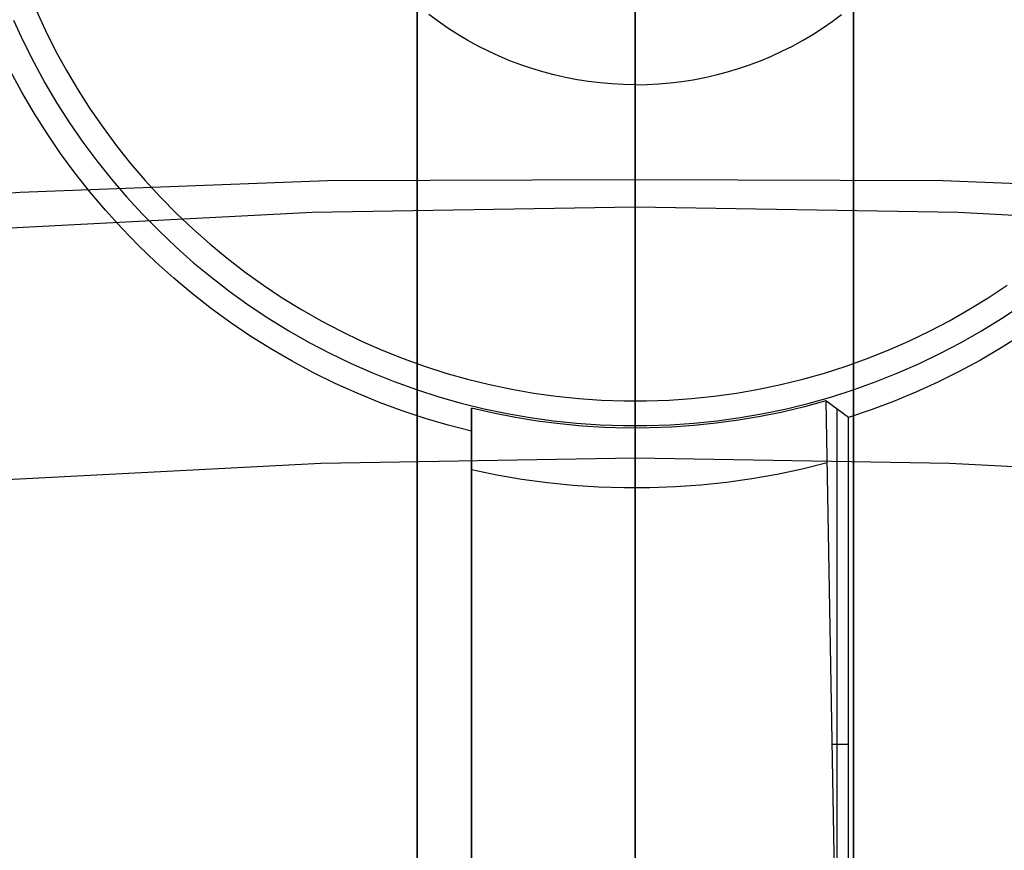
# Model space of a CAD drawing. Header units: millimetres. Extents: x 8926 to 10090, y -5004 to -3986.
# Tile 167 of 256: x 9503.98 to 9508.5, y -4313.56 to -4309.75. Entities that reach past the tile are written whole.
import ezdxf

# ---------------------------------------------------------------- set-up
doc = ezdxf.new("R2010")
doc.units = ezdxf.units.MM
for name, color, linetype in [('1', 7, 'Continuous'), ('COLOR EXT', 7, 'Continuous'), ('luz', 7, 'Continuous')]:
    doc.layers.add(name, color=color, linetype=linetype)
doc.layers.add('BLANCO METALICO', color=7, linetype='Continuous', true_color=0xededed)

msp = doc.modelspace()

# ---------------------------------------------------------------- linework, layer by layer
at = {"layer": '1', "color": 250, "true_color": 0x111111}
for p, q in [((9506.8053, -4326.3547, 45.7922), (9506.8053, -4285.5131, 45.7922)), ((9506.8053, -4309.6819, 98.5214), (9506.8053, -4309.7797, 98.547)), ((9506.8053, -4309.7797, 98.547), (9506.8053, -4309.8784, 98.5693)), ((9506.8053, -4309.8784, 98.5693), (9506.8053, -4309.9779, 98.5882)), ((9506.8053, -4309.9779, 98.5882), (9506.8053, -4310.0778, 98.6036)), ((9506.8053, -4310.0778, 98.6036), (9506.8053, -4310.1783, 98.6157)), ((9506.8053, -4310.1783, 98.6157), (9506.8053, -4310.2791, 98.6243)), ((9506.8053, -4310.2791, 98.6243), (9506.8053, -4310.3802, 98.6295)), ((9506.8053, -4310.3802, 98.6295), (9506.8053, -4310.4814, 98.6312)), ((9503.9869, -4310.5387, 98.6312), (9505.3956, -4310.4857, 98.6312)), ((9505.3956, -4310.4857, 98.6312), (9506.8053, -4310.4814, 98.6312)), ((9506.8053, -4326.0284, 98.6312), (9506.8053, -4310.4814, 98.6312)), ((9506.8053, -4310.4814, 98.6312), (9508.215, -4310.4857, 98.6312)), ((9508.215, -4310.4857, 98.6312), (9509.6237, -4310.5387, 98.6312)), ((9502.5809, -4310.6402, 98.6312), (9503.9869, -4310.5387, 98.6312))]:
    msp.add_line(p, q, dxfattribs=at)
at = {"layer": 'BLANCO METALICO'}
for p, q in [((9506.805, -4255.3053, 219.1163), (9506.805, -4328.0053, 219.1163)), ((9506.805, -4328.5053, 219.9163), (9506.805, -4255.3053, 219.9163))]:
    msp.add_line(p, q, dxfattribs=at)
at = {"layer": 'COLOR EXT', "color": 30, "true_color": 0xff8d00}
for p, q in [((9505.8053, -4318.5105, 21.2621), (9505.8053, -4280.5122, 21.2621)), ((9505.8053, -4280.5122, 25.2621), (9505.8053, -4318.5105, 25.2621)), ((9505.8053, -4318.5105, 23.2621), (9505.8053, -4280.5122, 23.2621)), ((9506.8053, -4318.4962, 25.2621), (9506.8053, -4280.5053, 25.2621)), ((9507.8053, -4280.5122, 21.2621), (9507.8053, -4318.5105, 21.2621)), ((9507.8053, -4318.5105, 25.2621), (9507.8053, -4280.5122, 25.2621)), ((9507.8053, -4318.5105, 23.2621), (9507.8053, -4280.5122, 23.2621)), ((9504.0591, -4309.7038, 6.1621), (9504.1024, -4309.7979, 6.1621)), ((9505.9029, -4309.7565, 6.1621), (9505.8599, -4309.7246, 6.1621)), ((9507.7077, -4309.7565, 6.1621), (9507.7506, -4309.7246, 6.1621)), ((9503.9552, -4309.7495, 12.6621), (9504.0002, -4309.8471, 12.6621)), ((9505.9469, -4309.7869, 6.1621), (9505.9029, -4309.7565, 6.1621)), ((9505.992, -4309.8157, 6.1621), (9505.9469, -4309.7869, 6.1621)), ((9506.8053, -4309.7462, 6.4621), (9506.8053, -4310.0462, 6.1621)), ((9507.6186, -4309.8157, 6.1621), (9507.6636, -4309.7869, 6.1621)), ((9507.6636, -4309.7869, 6.1621), (9507.7077, -4309.7565, 6.1621)), ((9504.1024, -4309.7979, 6.1621), (9504.1489, -4309.8904, 6.1621)), ((9506.038, -4309.843, 6.1621), (9505.992, -4309.8157, 6.1621)), ((9507.5726, -4309.843, 6.1621), (9507.6186, -4309.8157, 6.1621)), ((9504.0002, -4309.8471, 12.6621), (9504.0485, -4309.9431, 12.6621)), ((9506.085, -4309.8687, 6.1621), (9506.038, -4309.843, 6.1621)), ((9506.1328, -4309.8928, 6.1621), (9506.085, -4309.8687, 6.1621)), ((9507.4778, -4309.8928, 6.1621), (9507.5256, -4309.8687, 6.1621)), ((9507.5256, -4309.8687, 6.1621), (9507.5726, -4309.843, 6.1621)), ((9504.1489, -4309.8904, 6.1621), (9504.1986, -4309.9813, 6.1621)), ((9506.1814, -4309.9151, 6.1621), (9506.1328, -4309.8928, 6.1621)), ((9506.2307, -4309.9358, 6.1621), (9506.1814, -4309.9151, 6.1621)), ((9507.3799, -4309.9358, 6.1621), (9507.4292, -4309.9151, 6.1621)), ((9507.4292, -4309.9151, 6.1621), (9507.4778, -4309.8928, 6.1621)), ((9504.0485, -4309.9431, 12.6621), (9504.1, -4310.0374, 12.6621)), ((9506.2807, -4309.9548, 6.1621), (9506.2307, -4309.9358, 6.1621)), ((9506.3314, -4309.972, 6.1621), (9506.2807, -4309.9548, 6.1621)), ((9507.2792, -4309.972, 6.1621), (9507.3298, -4309.9548, 6.1621)), ((9507.3298, -4309.9548, 6.1621), (9507.3799, -4309.9358, 6.1621)), ((9503.9942, -4310.0808, 19.1621), (9503.9416, -4309.9835, 19.1621)), ((9504.1986, -4309.9813, 6.1621), (9504.2514, -4310.0704, 6.1621)), ((9506.3826, -4309.9875, 6.1621), (9506.3314, -4309.972, 6.1621)), ((9506.4343, -4310.0012, 6.1621), (9506.3826, -4309.9875, 6.1621)), ((9506.4865, -4310.0131, 6.1621), (9506.4343, -4310.0012, 6.1621)), ((9506.5391, -4310.0232, 6.1621), (9506.4865, -4310.0131, 6.1621)), ((9507.0715, -4310.0232, 6.1621), (9507.1241, -4310.0131, 6.1621)), ((9507.1241, -4310.0131, 6.1621), (9507.1762, -4310.0012, 6.1621)), ((9507.1762, -4310.0012, 6.1621), (9507.228, -4309.9875, 6.1621)), ((9507.228, -4309.9875, 6.1621), (9507.2792, -4309.972, 6.1621)), ((9504.1, -4310.0374, 12.6621), (9504.1549, -4310.1299, 12.6621)), ((9506.5919, -4310.0315, 6.1621), (9506.5391, -4310.0232, 6.1621)), ((9506.645, -4310.0379, 6.1621), (9506.5919, -4310.0315, 6.1621)), ((9506.6984, -4310.0426, 6.1621), (9506.645, -4310.0379, 6.1621)), ((9506.7518, -4310.0453, 6.1621), (9506.6984, -4310.0426, 6.1621)), ((9506.8053, -4310.0462, 6.1621), (9506.7518, -4310.0453, 6.1621)), ((9506.8053, -4310.0462, 6.1621), (9506.8588, -4310.0453, 6.1621)), ((9506.8053, -4311.4962, 6.1621), (9506.8053, -4310.0462, 6.1621)), ((9506.8588, -4310.0453, 6.1621), (9506.9122, -4310.0426, 6.1621)), ((9506.9122, -4310.0426, 6.1621), (9506.9655, -4310.0379, 6.1621)), ((9506.9655, -4310.0379, 6.1621), (9507.0187, -4310.0315, 6.1621)), ((9507.0187, -4310.0315, 6.1621), (9507.0715, -4310.0232, 6.1621)), ((9504.0502, -4310.1763, 19.1621), (9503.9942, -4310.0808, 19.1621)), ((9504.2514, -4310.0704, 6.1621), (9504.3073, -4310.1576, 6.1621)), ((9504.1549, -4310.1299, 12.6621), (9504.2128, -4310.2204, 12.6621)), ((9504.1094, -4310.2697, 19.1621), (9504.0502, -4310.1763, 19.1621)), ((9504.3073, -4310.1576, 6.1621), (9504.3661, -4310.2428, 6.1621)), ((9504.2128, -4310.2204, 12.6621), (9504.2739, -4310.3089, 12.6621)), ((9504.1718, -4310.3611, 19.1621), (9504.1094, -4310.2697, 19.1621)), ((9504.3661, -4310.2428, 6.1621), (9504.4279, -4310.326, 6.1621)), ((9504.2739, -4310.3089, 12.6621), (9504.3379, -4310.3952, 12.6621)), ((9504.4279, -4310.326, 6.1621), (9504.4924, -4310.4069, 6.1621)), ((9504.2373, -4310.4503, 19.1621), (9504.1718, -4310.3611, 19.1621)), ((9504.3379, -4310.3952, 12.6621), (9504.405, -4310.4792, 12.6621)), ((9504.4924, -4310.4069, 6.1621), (9504.5598, -4310.4856, 6.1621)), ((9504.3058, -4310.5372, 19.1621), (9504.2373, -4310.4503, 19.1621)), ((9504.405, -4310.4792, 12.6621), (9504.4748, -4310.5609, 12.6621)), ((9504.5598, -4310.4856, 6.1621), (9504.6298, -4310.5619, 6.1621)), ((9504.3772, -4310.6217, 19.1621), (9504.3058, -4310.5372, 19.1621)), ((9504.4748, -4310.5609, 12.6621), (9504.5475, -4310.6401, 12.6621)), ((9504.6298, -4310.5619, 6.1621), (9504.7024, -4310.6358, 6.1621)), ((9504.4515, -4310.7037, 19.1621), (9504.3772, -4310.6217, 19.1621)), ((9504.5475, -4310.6401, 12.6621), (9504.6228, -4310.7167, 12.6621)), ((9504.7024, -4310.6358, 6.1621), (9504.7775, -4310.7071, 6.1621)), ((9504.5286, -4310.7831, 19.1621), (9504.4515, -4310.7037, 19.1621)), ((9504.6228, -4310.7167, 12.6621), (9504.7008, -4310.7907, 12.6621)), ((9504.7775, -4310.7071, 6.1621), (9504.855, -4310.7758, 6.1621)), ((9504.855, -4310.7758, 6.1621), (9504.9348, -4310.8417, 6.1621)), ((9504.6083, -4310.8598, 19.1621), (9504.5286, -4310.7831, 19.1621)), ((9504.7008, -4310.7907, 12.6621), (9504.7812, -4310.862, 12.6621)), ((9504.6906, -4310.9337, 19.1621), (9504.6083, -4310.8598, 19.1621)), ((9504.7812, -4310.862, 12.6621), (9504.8641, -4310.9304, 12.6621)), ((9504.9348, -4310.8417, 6.1621), (9505.0169, -4310.9049, 6.1621)), ((9505.0169, -4310.9049, 6.1621), (9505.1011, -4310.9652, 6.1621)), ((9504.7754, -4311.0048, 19.1621), (9504.6906, -4310.9337, 19.1621)), ((9504.8641, -4310.9304, 12.6621), (9504.9493, -4310.996, 12.6621)), ((9504.8626, -4311.0729, 19.1621), (9504.7754, -4311.0048, 19.1621)), ((9504.9493, -4310.996, 12.6621), (9505.0366, -4311.0586, 12.6621)), ((9505.1011, -4310.9652, 6.1621), (9505.1873, -4311.0226, 6.1621)), ((9508.4232, -4311.0226, 6.1621), (9508.5095, -4310.9652, 6.1621)), ((9505.1873, -4311.0226, 6.1621), (9505.2755, -4311.0769, 6.1621)), ((9508.3351, -4311.0769, 6.1621), (9508.4232, -4311.0226, 6.1621)), ((9504.9521, -4311.138, 19.1621), (9504.8626, -4311.0729, 19.1621)), ((9505.0366, -4311.0586, 12.6621), (9505.1261, -4311.1181, 12.6621)), ((9505.2755, -4311.0769, 6.1621), (9505.3655, -4311.1282, 6.1621)), ((9508.2451, -4311.1282, 6.1621), (9508.3351, -4311.0769, 6.1621)), ((9508.4844, -4311.1181, 12.6621), (9508.5739, -4311.0586, 12.6621)), ((9505.0437, -4311.1999, 19.1621), (9504.9521, -4311.138, 19.1621)), ((9505.1261, -4311.1181, 12.6621), (9505.2176, -4311.1745, 12.6621)), ((9505.3655, -4311.1282, 6.1621), (9505.4572, -4311.1763, 6.1621)), ((9508.1534, -4311.1763, 6.1621), (9508.2451, -4311.1282, 6.1621)), ((9508.3929, -4311.1745, 12.6621), (9508.4844, -4311.1181, 12.6621)), ((9505.2176, -4311.1745, 12.6621), (9505.311, -4311.2277, 12.6621)), ((9505.4572, -4311.1763, 6.1621), (9505.5505, -4311.2212, 6.1621)), ((9508.0601, -4311.2212, 6.1621), (9508.1534, -4311.1763, 6.1621)), ((9508.2996, -4311.2277, 12.6621), (9508.3929, -4311.1745, 12.6621)), ((9505.1375, -4311.2587, 19.1621), (9505.0437, -4311.1999, 19.1621)), ((9505.311, -4311.2277, 12.6621), (9505.4062, -4311.2776, 12.6621)), ((9505.5505, -4311.2212, 6.1621), (9505.6453, -4311.2629, 6.1621)), ((9507.9653, -4311.2629, 6.1621), (9508.0601, -4311.2212, 6.1621)), ((9508.2044, -4311.2776, 12.6621), (9508.2996, -4311.2277, 12.6621)), ((9508.5754, -4311.1944, 19.1621), (9508.4823, -4311.2532, 19.1621)), ((9505.2331, -4311.3143, 19.1621), (9505.1375, -4311.2587, 19.1621)), ((9505.4062, -4311.2776, 12.6621), (9505.503, -4311.3243, 12.6621)), ((9505.6453, -4311.2629, 6.1621), (9505.7415, -4311.3013, 6.1621)), ((9507.8691, -4311.3013, 6.1621), (9507.9653, -4311.2629, 6.1621)), ((9508.1075, -4311.3243, 12.6621), (9508.2044, -4311.2776, 12.6621)), ((9508.4823, -4311.2532, 19.1621), (9508.3872, -4311.3088, 19.1621)), ((9505.3307, -4311.3665, 19.1621), (9505.2331, -4311.3143, 19.1621)), ((9505.7415, -4311.3013, 6.1621), (9505.8389, -4311.3363, 6.1621)), ((9507.7716, -4311.3363, 6.1621), (9507.8691, -4311.3013, 6.1621)), ((9508.3872, -4311.3088, 19.1621), (9508.2903, -4311.3612, 19.1621)), ((9505.4299, -4311.4154, 19.1621), (9505.3307, -4311.3665, 19.1621)), ((9505.503, -4311.3243, 12.6621), (9505.6014, -4311.3675, 12.6621)), ((9505.6014, -4311.3675, 12.6621), (9505.7012, -4311.4074, 12.6621)), ((9505.8389, -4311.3363, 6.1621), (9505.9375, -4311.368, 6.1621)), ((9505.9375, -4311.368, 6.1621), (9506.0372, -4311.3962, 6.1621)), ((9507.5734, -4311.3962, 6.1621), (9507.673, -4311.368, 6.1621)), ((9507.673, -4311.368, 6.1621), (9507.7716, -4311.3363, 6.1621)), ((9507.9093, -4311.4074, 12.6621), (9508.0092, -4311.3675, 12.6621)), ((9508.0092, -4311.3675, 12.6621), (9508.1075, -4311.3243, 12.6621)), ((9508.2903, -4311.3612, 19.1621), (9508.1917, -4311.4102, 19.1621)), ((9505.7012, -4311.4074, 12.6621), (9505.8024, -4311.4438, 12.6621)), ((9506.0372, -4311.3962, 6.1621), (9506.1377, -4311.421, 6.1621)), ((9507.4729, -4311.421, 6.1621), (9507.5734, -4311.3962, 6.1621)), ((9507.8082, -4311.4438, 12.6621), (9507.9093, -4311.4074, 12.6621)), ((9508.1917, -4311.4102, 19.1621), (9508.0914, -4311.4558, 19.1621)), ((9505.5308, -4311.4608, 19.1621), (9505.4299, -4311.4154, 19.1621)), ((9505.8024, -4311.4438, 12.6621), (9505.9047, -4311.4766, 12.6621)), ((9506.1377, -4311.421, 6.1621), (9506.2391, -4311.4423, 6.1621)), ((9506.2391, -4311.4423, 6.1621), (9506.3411, -4311.4601, 6.1621)), ((9507.2695, -4311.4601, 6.1621), (9507.3715, -4311.4423, 6.1621)), ((9507.3715, -4311.4423, 6.1621), (9507.4729, -4311.421, 6.1621)), ((9507.7059, -4311.4766, 12.6621), (9507.8082, -4311.4438, 12.6621)), ((9508.0914, -4311.4558, 19.1621), (9507.9897, -4311.4979, 19.1621)), ((9505.6332, -4311.5028, 19.1621), (9505.5308, -4311.4608, 19.1621)), ((9505.737, -4311.5412, 19.1621), (9505.6332, -4311.5028, 19.1621)), ((9505.9047, -4311.4766, 12.6621), (9506.0081, -4311.5059, 12.6621)), ((9506.3411, -4311.4601, 6.1621), (9506.4437, -4311.4744, 6.1621)), ((9506.4437, -4311.4744, 6.1621), (9506.5467, -4311.4851, 6.1621)), ((9506.5467, -4311.4851, 6.1621), (9506.65, -4311.4922, 6.1621)), ((9506.65, -4311.4922, 6.1621), (9506.7535, -4311.4958, 6.1621)), ((9506.7535, -4311.4958, 6.1621), (9506.8571, -4311.4958, 6.1621)), ((9506.8053, -4311.4962, 6.1621), (9506.8053, -4311.6206, 13.2865)), ((9506.8571, -4311.4958, 6.1621), (9506.9606, -4311.4922, 6.1621)), ((9506.9606, -4311.4922, 6.1621), (9507.0639, -4311.4851, 6.1621)), ((9507.0639, -4311.4851, 6.1621), (9507.1669, -4311.4744, 6.1621)), ((9507.1669, -4311.4744, 6.1621), (9507.2695, -4311.4601, 6.1621)), ((9507.6796, -4311.4958, 13.2865), (9507.5806, -4311.5229, 13.2865)), ((9507.6025, -4311.5059, 12.6621), (9507.7059, -4311.4766, 12.6621)), ((9507.6796, -4311.4958, 13.2865), (9507.7329, -4314.6039, 16.3398)), ((9507.7822, -4311.5717, 19.1621), (9507.6796, -4311.4958, 13.2865)), ((9507.9897, -4311.4979, 19.1621), (9507.8866, -4311.5366, 19.1621)), ((9505.842, -4311.576, 19.1621), (9505.737, -4311.5412, 19.1621)), ((9506.0081, -4311.5059, 12.6621), (9506.1125, -4311.5316, 12.6621)), ((9506.1554, -4311.5523, 13.2865), (9506.0553, -4311.5293, 13.2865)), ((9506.0553, -4311.5293, 13.2865), (9506.0553, -4311.6348, 19.1621)), ((9506.0553, -4314.6282, 16.3398), (9506.0553, -4311.5293, 13.2865)), ((9506.1125, -4311.5316, 12.6621), (9506.2177, -4311.5538, 12.6621)), ((9507.4807, -4311.5467, 13.2865), (9507.38, -4311.5673, 13.2865)), ((9507.3929, -4311.5538, 12.6621), (9507.4981, -4311.5316, 12.6621)), ((9507.5806, -4311.5229, 13.2865), (9507.4807, -4311.5467, 13.2865)), ((9507.4981, -4311.5316, 12.6621), (9507.6025, -4311.5059, 12.6621)), ((9507.7309, -4314.4874, 16.2243), (9507.7309, -4311.534, 16.2243)), ((9507.8866, -4311.5366, 19.1621), (9507.7822, -4311.5717, 19.1621)), ((9505.9481, -4311.6072, 19.1621), (9505.842, -4311.576, 19.1621)), ((9506.0553, -4314.5119, 16.2243), (9506.0553, -4311.582, 16.2243)), ((9506.2562, -4311.572, 13.2865), (9506.1554, -4311.5523, 13.2865)), ((9506.2177, -4311.5538, 12.6621), (9506.3235, -4311.5722, 12.6621)), ((9506.3576, -4311.5884, 13.2865), (9506.2562, -4311.572, 13.2865)), ((9506.3235, -4311.5722, 12.6621), (9506.43, -4311.587, 12.6621)), ((9506.4595, -4311.6014, 13.2865), (9506.3576, -4311.5884, 13.2865)), ((9506.43, -4311.587, 12.6621), (9506.5369, -4311.5981, 12.6621)), ((9507.0737, -4311.5981, 12.6621), (9507.1806, -4311.587, 12.6621)), ((9507.2788, -4311.5845, 13.2865), (9507.177, -4311.5984, 13.2865)), ((9507.1806, -4311.587, 12.6621), (9507.287, -4311.5722, 12.6621)), ((9507.38, -4311.5673, 13.2865), (9507.2788, -4311.5845, 13.2865)), ((9507.287, -4311.5722, 12.6621), (9507.3929, -4311.5538, 12.6621)), ((9507.7822, -4314.6461, 19.1621), (9507.7822, -4311.5717, 19.1621)), ((9506.0553, -4311.6348, 19.1621), (9505.9481, -4311.6072, 19.1621)), ((9506.0553, -4311.6348, 19.1621), (9506.0553, -4314.6778, 19.1621)), ((9506.5618, -4311.6111, 13.2865), (9506.4595, -4311.6014, 13.2865)), ((9506.5369, -4311.5981, 12.6621), (9506.6441, -4311.6055, 12.6621)), ((9506.6643, -4311.6174, 13.2865), (9506.5618, -4311.6111, 13.2865)), ((9506.6441, -4311.6055, 12.6621), (9506.7515, -4311.6092, 12.6621)), ((9506.767, -4311.6204, 13.2865), (9506.6643, -4311.6174, 13.2865)), ((9506.7515, -4311.6092, 12.6621), (9506.859, -4311.6092, 12.6621)), ((9506.8697, -4311.6199, 13.2865), (9506.767, -4311.6204, 13.2865)), ((9506.8053, -4311.6206, 13.2865), (9506.8053, -4314.6739, 16.3398)), ((9506.859, -4311.6092, 12.6621), (9506.9664, -4311.6055, 12.6621)), ((9506.9723, -4311.6161, 13.2865), (9506.8697, -4311.6199, 13.2865)), ((9506.9664, -4311.6055, 12.6621), (9507.0737, -4311.5981, 12.6621)), ((9507.0748, -4311.609, 13.2865), (9506.9723, -4311.6161, 13.2865)), ((9507.177, -4311.5984, 13.2865), (9507.0748, -4311.609, 13.2865)), ((9506.0553, -4311.8102, 13.5599), (9506.1704, -4311.8342, 13.5599)), ((9507.4554, -4311.8312, 13.5599), (9507.5704, -4311.8068, 13.5599)), ((9507.5704, -4311.8068, 13.5599), (9507.6844, -4311.7783, 13.5599)), ((9506.1704, -4311.8342, 13.5599), (9506.2862, -4311.8541, 13.5599)), ((9506.2862, -4311.8541, 13.5599), (9506.4026, -4311.8701, 13.5599)), ((9507.2233, -4311.8682, 13.5599), (9507.3397, -4311.8517, 13.5599)), ((9507.3397, -4311.8517, 13.5599), (9507.4554, -4311.8312, 13.5599)), ((9506.4026, -4311.8701, 13.5599), (9506.5195, -4311.882, 13.5599)), ((9506.5195, -4311.882, 13.5599), (9506.6368, -4311.8898, 13.5599)), ((9506.6368, -4311.8898, 13.5599), (9506.7543, -4311.8936, 13.5599)), ((9506.7543, -4311.8936, 13.5599), (9506.8718, -4311.8934, 13.5599)), ((9506.8718, -4311.8934, 13.5599), (9506.9892, -4311.889, 13.5599)), ((9506.9892, -4311.889, 13.5599), (9507.1065, -4311.8806, 13.5599)), ((9507.1065, -4311.8806, 13.5599), (9507.2233, -4311.8682, 13.5599)), ((9507.7822, -4313.0709, 19.1621), (9507.7065, -4313.0709, 14.8235)), ((9506.0553, -4313.1035, 19.1621), (9506.0553, -4313.1035, 14.8291))]:
    msp.add_line(p, q, dxfattribs=at)
at = {"layer": 'luz', "color": 7, "true_color": 0xffffff}
for p, q in [((9506.8053, -4308.1097, -18.7542), (9506.8053, -4314.4937, -17.296)), ((9506.8053, -4309.6987, -23.5784), (9506.8053, -4309.7781, -23.5883)), ((9506.8053, -4309.7781, -23.5883), (9506.8053, -4309.8571, -23.6009)), ((9506.8053, -4309.8571, -23.6009), (9506.8053, -4309.9356, -23.6163)), ((9506.8053, -4309.9356, -23.6163), (9506.8053, -4310.0135, -23.6343)), ((9506.8053, -4310.0135, -23.6343), (9506.8053, -4310.0908, -23.6551)), ((9506.8053, -4310.0908, -23.6551), (9506.8053, -4310.1673, -23.6785)), ((9506.8053, -4310.1673, -23.6785), (9506.8053, -4310.243, -23.7045)), ((9506.8053, -4310.243, -23.7045), (9506.8053, -4310.3177, -23.7331)), ((9506.8053, -4310.3177, -23.7331), (9506.8053, -4310.3914, -23.7643)), ((9506.8053, -4310.3914, -23.7643), (9506.8053, -4310.4639, -23.798)), ((9506.8053, -4310.4639, -23.798), (9506.8053, -4310.5353, -23.8342)), ((9506.8053, -4310.5353, -23.8342), (9506.8053, -4310.6053, -23.8728)), ((9503.8456, -4310.7075, -23.8728), (9505.3245, -4310.6309, -23.8728)), ((9505.3245, -4310.6309, -23.8728), (9506.8053, -4310.6053, -23.8728)), ((9506.8053, -4310.6053, -23.8728), (9506.8053, -4310.6754, -23.9115)), ((9506.8053, -4310.6053, -23.8728), (9508.286, -4310.6309, -23.8728)), ((9508.286, -4310.6309, -23.8728), (9509.765, -4310.7075, -23.8728)), ((9506.8053, -4310.6754, -23.9115), (9506.8053, -4310.7467, -23.9477)), ((9506.8053, -4310.7467, -23.9477), (9506.8053, -4310.8193, -23.9814)), ((9506.8053, -4310.8193, -23.9814), (9506.8053, -4310.8929, -24.0126)), ((9506.8053, -4310.8929, -24.0126), (9506.8053, -4310.9676, -24.0412)), ((9506.8053, -4310.9676, -24.0412), (9506.8053, -4311.0433, -24.0672)), ((9506.8053, -4311.0433, -24.0672), (9506.8053, -4311.1198, -24.0906)), ((9506.8053, -4311.1198, -24.0906), (9506.8053, -4311.1971, -24.1113)), ((9506.8053, -4311.1971, -24.1113), (9506.8053, -4311.275, -24.1294)), ((9506.8053, -4311.275, -24.1294), (9506.8053, -4311.3535, -24.1447)), ((9506.8053, -4311.3535, -24.1447), (9506.8053, -4311.4325, -24.1574)), ((9506.8053, -4311.4325, -24.1574), (9506.8053, -4311.5119, -24.1672)), ((9506.8053, -4311.5119, -24.1672), (9506.8053, -4311.5916, -24.1744)), ((9506.8053, -4311.5916, -24.1744), (9506.8053, -4311.6715, -24.1788)), ((9506.8053, -4311.6715, -24.1788), (9506.8053, -4311.7515, -24.1804)), ((9506.8053, -4311.7582, -24.1804), (9505.3643, -4311.7831, -24.1804)), ((9506.8053, -4311.7515, -24.1804), (9506.8053, -4311.8315, -24.1792)), ((9508.2462, -4311.7831, -24.1804), (9506.8053, -4311.7582, -24.1804)), ((9505.3643, -4311.7831, -24.1804), (9503.9251, -4311.8577, -24.1804)), ((9509.6855, -4311.8577, -24.1804), (9508.2462, -4311.7831, -24.1804)), ((9506.8053, -4311.8315, -24.1792), (9506.8053, -4311.9114, -24.1753)), ((9506.8053, -4311.9114, -24.1753), (9506.8053, -4311.9911, -24.1686)), ((9506.8053, -4311.9911, -24.1686), (9506.8053, -4312.0706, -24.1592)), ((9506.8053, -4312.0706, -24.1592), (9506.8053, -4312.1496, -24.147)), ((9506.8053, -4312.1496, -24.147), (9506.8053, -4312.2282, -24.1322)), ((9506.8053, -4312.2282, -24.1322), (9506.8053, -4312.3063, -24.1146)), ((9506.8053, -4312.3063, -24.1146), (9506.8053, -4312.3837, -24.0943)), ((9506.8053, -4312.3837, -24.0943), (9506.8053, -4312.4603, -24.0713)), ((9506.8053, -4312.4603, -24.0713), (9506.8053, -4312.5361, -24.0457)), ((9506.8053, -4312.5361, -24.0457), (9506.8053, -4312.611, -24.0176)), ((9506.8053, -4312.611, -24.0176), (9506.8053, -4312.6848, -23.9868)), ((9506.8053, -4312.6848, -23.9868), (9506.8053, -4312.7576, -23.9535)), ((9506.8053, -4312.7576, -23.9535), (9506.8053, -4312.8291, -23.9177)), ((9506.8053, -4312.8291, -23.9177), (9506.8053, -4312.8994, -23.8795)), ((9506.8053, -4312.8994, -23.8795), (9506.8053, -4312.9683, -23.8389)), ((9506.8053, -4312.9683, -23.8389), (9506.8053, -4313.0358, -23.7959)), ((9506.8053, -4313.0358, -23.7959), (9506.8053, -4313.1017, -23.7506)), ((9506.8053, -4313.1017, -23.7506), (9506.8053, -4313.1661, -23.703)), ((9506.8053, -4313.1661, -23.703), (9506.8053, -4313.2287, -23.6532)), ((9506.8053, -4313.2287, -23.6532), (9506.8053, -4313.2896, -23.6014)), ((9506.8053, -4313.2896, -23.6014), (9506.8053, -4313.3487, -23.5474)), ((9506.8053, -4313.3487, -23.5474), (9506.8053, -4313.4059, -23.4914)), ((9506.8053, -4313.4059, -23.4914), (9506.8053, -4313.4611, -23.4335)), ((9506.8053, -4313.4611, -23.4335), (9506.8053, -4313.5142, -23.3737)), ((9506.8053, -4313.5142, -23.3737), (9506.8053, -4313.5653, -23.3122))]:
    msp.add_line(p, q, dxfattribs=at)

doc.saveas('drawing.dxf')
